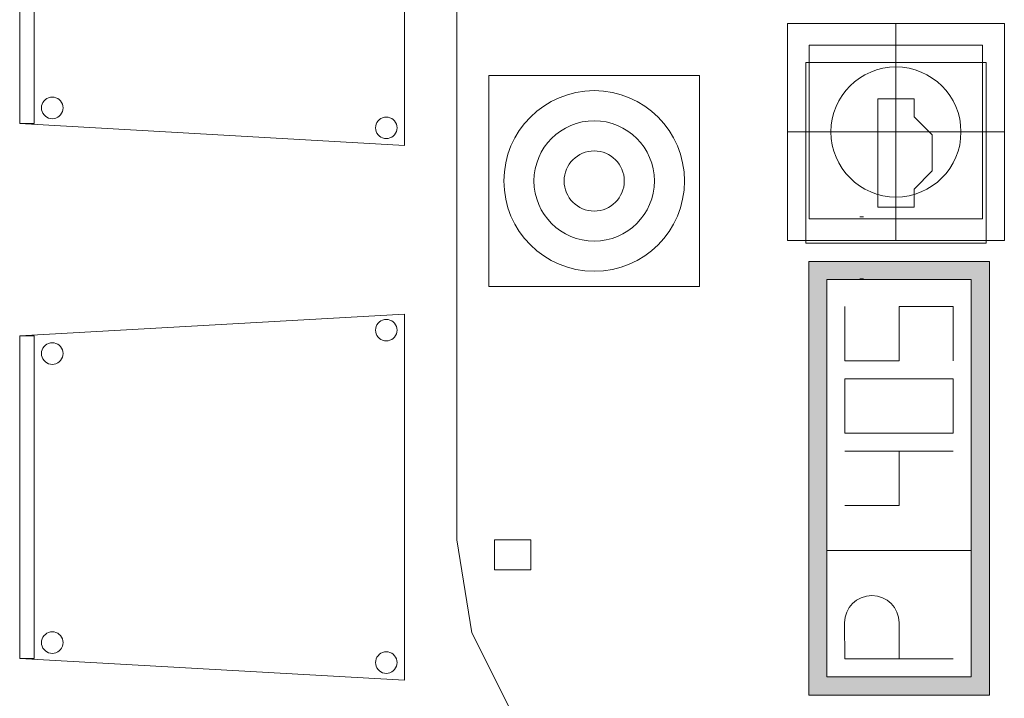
# Model space of a CAD drawing. Header units: metres. Extents: x 397.7 to 427.5, y 12.7 to 28.4.
# Tile 9 of 126: x 401.5 to 402.8, y 25.5 to 26.4. Entities that reach past the tile are written whole.
import ezdxf

# ---------------------------------------------------------------- set-up
doc = ezdxf.new("R2010")
doc.units = ezdxf.units.M
for name, color, linetype, lineweight in [('02_MOBILIARIO', 7, 'Continuous', 18), ('A-DETL-____-MBND', 7, 'Continuous', 18), ('A-DETL-GENF-OTLN', 7, 'Continuous', 18)]:
    doc.layers.add(name, color=color, linetype=linetype, lineweight=lineweight)

# ---------------------------------------------------------------- blocks, each defined once
blk = doc.blocks.new('Family - Cadira confident_P5-151559-08_TEL_P5')
at = {"layer": 'A-DETL-____-MBND', "color": 253, "true_color": 0xaaaaaa}
for p, q in [((0, 0.4765), (0.5326, 0.5065)), ((0.5326, 0.5065), (0, 0.4765)), ((0.5326, 0.5065), (0.5326, 0)), ((0.5326, 0), (0.5326, 0.5065)), ((0.4935, 0.4893), (0.4946, 0.4917)), ((0.4946, 0.4917), (0.4935, 0.4893)), ((0.4946, 0.4917), (0.4961, 0.4938)), ((0.4961, 0.4938), (0.4946, 0.4917)), ((0.4961, 0.4938), (0.4979, 0.4957)), ((0.4979, 0.4957), (0.4961, 0.4938)), ((0.4979, 0.4957), (0.5, 0.4972)), ((0.5, 0.4972), (0.4979, 0.4957)), ((0.5, 0.4972), (0.5024, 0.4983)), ((0.5024, 0.4983), (0.5, 0.4972)), ((0.5024, 0.4983), (0.5049, 0.4989)), ((0.5049, 0.4989), (0.5024, 0.4983)), ((0.5049, 0.4989), (0.5075, 0.4992)), ((0.5075, 0.4992), (0.5049, 0.4989)), ((0.5075, 0.4992), (0.5101, 0.4989)), ((0.5101, 0.4989), (0.5075, 0.4992)), ((0.5101, 0.4989), (0.5126, 0.4983)), ((0.5126, 0.4983), (0.5101, 0.4989)), ((0.5126, 0.4983), (0.515, 0.4972)), ((0.515, 0.4972), (0.5126, 0.4983)), ((0.515, 0.4972), (0.5171, 0.4957)), ((0.5171, 0.4957), (0.515, 0.4972)), ((0.5171, 0.4957), (0.519, 0.4938)), ((0.519, 0.4938), (0.5171, 0.4957)), ((0.519, 0.4938), (0.5204, 0.4917)), ((0.5204, 0.4917), (0.519, 0.4938)), ((0.5204, 0.4917), (0.5215, 0.4893)), ((0.5215, 0.4893), (0.5204, 0.4917)), ((0.4926, 0.4842), (0.4928, 0.4868)), ((0.4928, 0.4868), (0.4926, 0.4842)), ((0.4928, 0.4816), (0.4926, 0.4842)), ((0.4926, 0.4842), (0.4928, 0.4816)), ((0.4928, 0.4868), (0.4935, 0.4893)), ((0.4935, 0.4893), (0.4928, 0.4868)), ((0.4935, 0.4791), (0.4928, 0.4816)), ((0.4928, 0.4816), (0.4935, 0.4791)), ((0.4946, 0.4768), (0.4935, 0.4791)), ((0.4935, 0.4791), (0.4946, 0.4768)), ((0.5215, 0.4791), (0.5204, 0.4768)), ((0.5204, 0.4768), (0.5215, 0.4791)), ((0.5215, 0.4893), (0.5222, 0.4868)), ((0.5222, 0.4868), (0.5215, 0.4893)), ((0.5222, 0.4816), (0.5215, 0.4791)), ((0.5215, 0.4791), (0.5222, 0.4816)), ((0.5222, 0.4868), (0.5224, 0.4842)), ((0.5224, 0.4842), (0.5222, 0.4868)), ((0.5224, 0.4842), (0.5222, 0.4816)), ((0.5222, 0.4816), (0.5224, 0.4842)), ((0, 0.03), (0, 0.4765)), ((0, 0.4765), (0, 0.03)), ((0, 0.4765), (0.02, 0.4765)), ((0, 0.03), (0, 0.4765)), ((0.02, 0.4765), (0, 0.4765)), ((0, 0.4765), (0, 0.03)), ((0.02, 0.4765), (0.02, 0.03)), ((0.02, 0.03), (0.02, 0.4765)), ((0.0355, 0.4633), (0.0376, 0.4648)), ((0.0376, 0.4648), (0.0355, 0.4633)), ((0.0376, 0.4648), (0.04, 0.4659)), ((0.04, 0.4659), (0.0376, 0.4648)), ((0.04, 0.4659), (0.0425, 0.4666)), ((0.0425, 0.4666), (0.04, 0.4659)), ((0.0425, 0.4666), (0.0451, 0.4668)), ((0.0451, 0.4668), (0.0425, 0.4666)), ((0.0451, 0.4668), (0.0477, 0.4666)), ((0.0477, 0.4666), (0.0451, 0.4668)), ((0.0477, 0.4666), (0.0502, 0.4659)), ((0.0502, 0.4659), (0.0477, 0.4666)), ((0.0502, 0.4659), (0.0526, 0.4648)), ((0.0526, 0.4648), (0.0502, 0.4659)), ((0.0526, 0.4648), (0.0547, 0.4633)), ((0.0547, 0.4633), (0.0526, 0.4648)), ((0.4961, 0.4746), (0.4946, 0.4768)), ((0.4946, 0.4768), (0.4961, 0.4746)), ((0.4979, 0.4728), (0.4961, 0.4746)), ((0.4961, 0.4746), (0.4979, 0.4728)), ((0.5, 0.4713), (0.4979, 0.4728)), ((0.4979, 0.4728), (0.5, 0.4713)), ((0.5024, 0.4702), (0.5, 0.4713)), ((0.5, 0.4713), (0.5024, 0.4702)), ((0.5049, 0.4695), (0.5024, 0.4702)), ((0.5024, 0.4702), (0.5049, 0.4695)), ((0.5075, 0.4693), (0.5049, 0.4695)), ((0.5049, 0.4695), (0.5075, 0.4693)), ((0.5101, 0.4695), (0.5075, 0.4693)), ((0.5075, 0.4693), (0.5101, 0.4695)), ((0.5126, 0.4702), (0.5101, 0.4695)), ((0.5101, 0.4695), (0.5126, 0.4702)), ((0.515, 0.4713), (0.5126, 0.4702)), ((0.5126, 0.4702), (0.515, 0.4713)), ((0.5171, 0.4728), (0.515, 0.4713)), ((0.515, 0.4713), (0.5171, 0.4728)), ((0.519, 0.4746), (0.5171, 0.4728)), ((0.5171, 0.4728), (0.519, 0.4746)), ((0.5204, 0.4768), (0.519, 0.4746)), ((0.519, 0.4746), (0.5204, 0.4768)), ((0.0302, 0.4519), (0.0304, 0.4545)), ((0.0304, 0.4545), (0.0302, 0.4519)), ((0.0304, 0.4493), (0.0302, 0.4519)), ((0.0302, 0.4519), (0.0304, 0.4493)), ((0.0304, 0.4545), (0.0311, 0.457)), ((0.0311, 0.457), (0.0304, 0.4545)), ((0.0311, 0.457), (0.0322, 0.4593)), ((0.0322, 0.4593), (0.0311, 0.457)), ((0.0322, 0.4593), (0.0337, 0.4615)), ((0.0337, 0.4615), (0.0322, 0.4593)), ((0.0337, 0.4615), (0.0355, 0.4633)), ((0.0355, 0.4633), (0.0337, 0.4615)), ((0.0547, 0.4633), (0.0565, 0.4615)), ((0.0565, 0.4615), (0.0547, 0.4633)), ((0.0565, 0.4615), (0.058, 0.4593)), ((0.058, 0.4593), (0.0565, 0.4615)), ((0.058, 0.4593), (0.0591, 0.457)), ((0.0591, 0.457), (0.058, 0.4593)), ((0.0591, 0.457), (0.0598, 0.4545)), ((0.0598, 0.4545), (0.0591, 0.457)), ((0.0598, 0.4545), (0.06, 0.4519)), ((0.06, 0.4519), (0.0598, 0.4545)), ((0.06, 0.4519), (0.0598, 0.4493)), ((0.0598, 0.4493), (0.06, 0.4519)), ((0.0311, 0.4468), (0.0304, 0.4493)), ((0.0304, 0.4493), (0.0311, 0.4468)), ((0.0322, 0.4444), (0.0311, 0.4468)), ((0.0311, 0.4468), (0.0322, 0.4444)), ((0.0337, 0.4423), (0.0322, 0.4444)), ((0.0322, 0.4444), (0.0337, 0.4423)), ((0.0355, 0.4404), (0.0337, 0.4423)), ((0.0337, 0.4423), (0.0355, 0.4404)), ((0.0376, 0.4389), (0.0355, 0.4404)), ((0.0355, 0.4404), (0.0376, 0.4389)), ((0.04, 0.4378), (0.0376, 0.4389)), ((0.0376, 0.4389), (0.04, 0.4378)), ((0.0425, 0.4372), (0.04, 0.4378)), ((0.04, 0.4378), (0.0425, 0.4372)), ((0.0451, 0.4369), (0.0425, 0.4372)), ((0.0425, 0.4372), (0.0451, 0.4369)), ((0.0477, 0.4372), (0.0451, 0.4369)), ((0.0451, 0.4369), (0.0477, 0.4372)), ((0.0502, 0.4378), (0.0477, 0.4372)), ((0.0477, 0.4372), (0.0502, 0.4378)), ((0.0526, 0.4389), (0.0502, 0.4378)), ((0.0502, 0.4378), (0.0526, 0.4389)), ((0.0547, 0.4404), (0.0526, 0.4389)), ((0.0526, 0.4389), (0.0547, 0.4404)), ((0.0565, 0.4423), (0.0547, 0.4404)), ((0.0547, 0.4404), (0.0565, 0.4423)), ((0.058, 0.4444), (0.0565, 0.4423)), ((0.0565, 0.4423), (0.058, 0.4444)), ((0.0591, 0.4468), (0.058, 0.4444)), ((0.058, 0.4444), (0.0591, 0.4468)), ((0.0598, 0.4493), (0.0591, 0.4468)), ((0.0591, 0.4468), (0.0598, 0.4493)), ((0.0304, 0.0545), (0.0311, 0.057)), ((0.0311, 0.057), (0.0304, 0.0545)), ((0.0311, 0.057), (0.0322, 0.0593)), ((0.0322, 0.0593), (0.0311, 0.057)), ((0.0322, 0.0593), (0.0337, 0.0615)), ((0.0337, 0.0615), (0.0322, 0.0593)), ((0.0337, 0.0615), (0.0355, 0.0633)), ((0.0355, 0.0633), (0.0337, 0.0615)), ((0.0355, 0.0633), (0.0376, 0.0648)), ((0.0376, 0.0648), (0.0355, 0.0633)), ((0.0376, 0.0648), (0.04, 0.0659)), ((0.04, 0.0659), (0.0376, 0.0648)), ((0.04, 0.0659), (0.0425, 0.0666)), ((0.0425, 0.0666), (0.04, 0.0659)), ((0.0425, 0.0666), (0.0451, 0.0668)), ((0.0451, 0.0668), (0.0425, 0.0666)), ((0.0451, 0.0668), (0.0477, 0.0666)), ((0.0477, 0.0666), (0.0451, 0.0668)), ((0.0477, 0.0666), (0.0502, 0.0659)), ((0.0502, 0.0659), (0.0477, 0.0666)), ((0.0502, 0.0659), (0.0526, 0.0648)), ((0.0526, 0.0648), (0.0502, 0.0659)), ((0.0526, 0.0648), (0.0547, 0.0633)), ((0.0547, 0.0633), (0.0526, 0.0648)), ((0.0547, 0.0633), (0.0565, 0.0615)), ((0.0565, 0.0615), (0.0547, 0.0633)), ((0.0565, 0.0615), (0.058, 0.0593)), ((0.058, 0.0593), (0.0565, 0.0615)), ((0.058, 0.0593), (0.0591, 0.057)), ((0.0591, 0.057), (0.058, 0.0593)), ((0.0591, 0.057), (0.0598, 0.0545)), ((0.0598, 0.0545), (0.0591, 0.057)), ((0.0302, 0.0519), (0.0304, 0.0545)), ((0.0304, 0.0545), (0.0302, 0.0519)), ((0.0304, 0.0493), (0.0302, 0.0519)), ((0.0302, 0.0519), (0.0304, 0.0493)), ((0.0311, 0.0468), (0.0304, 0.0493)), ((0.0304, 0.0493), (0.0311, 0.0468)), ((0.0322, 0.0444), (0.0311, 0.0468)), ((0.0311, 0.0468), (0.0322, 0.0444)), ((0.0337, 0.0423), (0.0322, 0.0444)), ((0.0322, 0.0444), (0.0337, 0.0423)), ((0.0355, 0.0404), (0.0337, 0.0423)), ((0.0337, 0.0423), (0.0355, 0.0404)), ((0.0565, 0.0423), (0.0547, 0.0404)), ((0.0547, 0.0404), (0.0565, 0.0423)), ((0.058, 0.0444), (0.0565, 0.0423)), ((0.0565, 0.0423), (0.058, 0.0444)), ((0.0591, 0.0468), (0.058, 0.0444)), ((0.058, 0.0444), (0.0591, 0.0468)), ((0.0598, 0.0493), (0.0591, 0.0468)), ((0.0591, 0.0468), (0.0598, 0.0493)), ((0.0598, 0.0545), (0.06, 0.0519)), ((0.06, 0.0519), (0.0598, 0.0545)), ((0.06, 0.0519), (0.0598, 0.0493)), ((0.0598, 0.0493), (0.06, 0.0519)), ((0.5326, 0), (0, 0.03)), ((0, 0.03), (0.5326, 0)), ((0.02, 0.03), (0, 0.03)), ((0, 0.03), (0.02, 0.03)), ((0.0376, 0.0389), (0.0355, 0.0404)), ((0.0355, 0.0404), (0.0376, 0.0389)), ((0.04, 0.0378), (0.0376, 0.0389)), ((0.0376, 0.0389), (0.04, 0.0378)), ((0.0425, 0.0372), (0.04, 0.0378)), ((0.04, 0.0378), (0.0425, 0.0372)), ((0.0451, 0.0369), (0.0425, 0.0372)), ((0.0425, 0.0372), (0.0451, 0.0369)), ((0.0477, 0.0372), (0.0451, 0.0369)), ((0.0451, 0.0369), (0.0477, 0.0372)), ((0.0502, 0.0378), (0.0477, 0.0372)), ((0.0477, 0.0372), (0.0502, 0.0378)), ((0.0526, 0.0389), (0.0502, 0.0378)), ((0.0502, 0.0378), (0.0526, 0.0389)), ((0.0547, 0.0404), (0.0526, 0.0389)), ((0.0526, 0.0389), (0.0547, 0.0404)), ((0.4928, 0.0268), (0.4935, 0.0293)), ((0.4935, 0.0293), (0.4928, 0.0268)), ((0.4935, 0.0293), (0.4946, 0.0317)), ((0.4946, 0.0317), (0.4935, 0.0293)), ((0.4946, 0.0317), (0.4961, 0.0338)), ((0.4961, 0.0338), (0.4946, 0.0317)), ((0.4961, 0.0338), (0.4979, 0.0357)), ((0.4979, 0.0357), (0.4961, 0.0338)), ((0.4979, 0.0357), (0.5, 0.0372)), ((0.5, 0.0372), (0.4979, 0.0357)), ((0.5, 0.0372), (0.5024, 0.0383)), ((0.5024, 0.0383), (0.5, 0.0372)), ((0.5024, 0.0383), (0.5049, 0.0389)), ((0.5049, 0.0389), (0.5024, 0.0383)), ((0.5049, 0.0389), (0.5075, 0.0392)), ((0.5075, 0.0392), (0.5049, 0.0389)), ((0.5075, 0.0392), (0.5101, 0.0389)), ((0.5101, 0.0389), (0.5075, 0.0392)), ((0.5101, 0.0389), (0.5126, 0.0383)), ((0.5126, 0.0383), (0.5101, 0.0389)), ((0.5126, 0.0383), (0.515, 0.0372)), ((0.515, 0.0372), (0.5126, 0.0383)), ((0.515, 0.0372), (0.5171, 0.0357)), ((0.5171, 0.0357), (0.515, 0.0372)), ((0.5171, 0.0357), (0.519, 0.0338)), ((0.519, 0.0338), (0.5171, 0.0357)), ((0.519, 0.0338), (0.5204, 0.0317)), ((0.5204, 0.0317), (0.519, 0.0338)), ((0.5204, 0.0317), (0.5215, 0.0293)), ((0.5215, 0.0293), (0.5204, 0.0317)), ((0.5215, 0.0293), (0.5222, 0.0268)), ((0.5222, 0.0268), (0.5215, 0.0293)), ((0.4926, 0.0242), (0.4928, 0.0268)), ((0.4928, 0.0268), (0.4926, 0.0242)), ((0.4928, 0.0216), (0.4926, 0.0242)), ((0.4926, 0.0242), (0.4928, 0.0216)), ((0.4935, 0.0191), (0.4928, 0.0216)), ((0.4928, 0.0216), (0.4935, 0.0191)), ((0.4946, 0.0168), (0.4935, 0.0191)), ((0.4935, 0.0191), (0.4946, 0.0168)), ((0.4961, 0.0146), (0.4946, 0.0168)), ((0.4946, 0.0168), (0.4961, 0.0146)), ((0.4979, 0.0128), (0.4961, 0.0146)), ((0.4961, 0.0146), (0.4979, 0.0128)), ((0.519, 0.0146), (0.5171, 0.0128)), ((0.5171, 0.0128), (0.519, 0.0146)), ((0.5204, 0.0168), (0.519, 0.0146)), ((0.519, 0.0146), (0.5204, 0.0168)), ((0.5215, 0.0191), (0.5204, 0.0168)), ((0.5204, 0.0168), (0.5215, 0.0191)), ((0.5222, 0.0216), (0.5215, 0.0191)), ((0.5215, 0.0191), (0.5222, 0.0216)), ((0.5222, 0.0268), (0.5224, 0.0242)), ((0.5224, 0.0242), (0.5222, 0.0268)), ((0.5224, 0.0242), (0.5222, 0.0216)), ((0.5222, 0.0216), (0.5224, 0.0242)), ((0.5, 0.0113), (0.4979, 0.0128)), ((0.4979, 0.0128), (0.5, 0.0113)), ((0.5024, 0.0102), (0.5, 0.0113)), ((0.5, 0.0113), (0.5024, 0.0102)), ((0.5049, 0.0095), (0.5024, 0.0102)), ((0.5024, 0.0102), (0.5049, 0.0095)), ((0.5075, 0.0093), (0.5049, 0.0095)), ((0.5049, 0.0095), (0.5075, 0.0093)), ((0.5101, 0.0095), (0.5075, 0.0093)), ((0.5075, 0.0093), (0.5101, 0.0095)), ((0.5126, 0.0102), (0.5101, 0.0095)), ((0.5101, 0.0095), (0.5126, 0.0102)), ((0.515, 0.0113), (0.5126, 0.0102)), ((0.5126, 0.0102), (0.515, 0.0113)), ((0.5171, 0.0128), (0.515, 0.0113)), ((0.515, 0.0113), (0.5171, 0.0128))]:
    blk.add_line(p, q, dxfattribs=at)
blk = doc.blocks.new('Family - Taula 200X120_P5-151650-08_TEL_P5')
at = {"layer": 'A-DETL-____-MBND', "color": 253, "true_color": 0xaaaaaa}
for p, q in [((0, 0.4965), (0, 1.4896)), ((0, 1.4896), (0, 0.4965)), ((0.0204, 0.368), (0, 0.4965)), ((0, 0.4965), (0.0204, 0.368)), ((0.0521, 0.4551), (0.0521, 0.4965)), ((0.0521, 0.4965), (0.1021, 0.4965)), ((0.1021, 0.4965), (0.0521, 0.4965)), ((0.0521, 0.4965), (0.0521, 0.4551)), ((0.1021, 0.4965), (0.1021, 0.4551)), ((0.1021, 0.4551), (0.1021, 0.4965)), ((0.1021, 0.4551), (0.0521, 0.4551)), ((0.0521, 0.4551), (0.1021, 0.4551)), ((0.0804, 0.2483), (0.0204, 0.368)), ((0.0204, 0.368), (0.0804, 0.2483))]:
    blk.add_line(p, q, dxfattribs=at)
blk = doc.blocks.new('Family - Cadira confident_P5-151966-08_TEL_P5')
at = {"layer": 'A-DETL-____-MBND', "color": 253, "true_color": 0xaaaaaa}
for p, q in [((0, 0.4765), (0.5326, 0.5065)), ((0.5326, 0.5065), (0, 0.4765)), ((0.5326, 0.5065), (0.5326, 0)), ((0.5326, 0), (0.5326, 0.5065)), ((0.4935, 0.4893), (0.4946, 0.4917)), ((0.4946, 0.4917), (0.4935, 0.4893)), ((0.4946, 0.4917), (0.4961, 0.4938)), ((0.4961, 0.4938), (0.4946, 0.4917)), ((0.4961, 0.4938), (0.4979, 0.4957)), ((0.4979, 0.4957), (0.4961, 0.4938)), ((0.4979, 0.4957), (0.5, 0.4972)), ((0.5, 0.4972), (0.4979, 0.4957)), ((0.5, 0.4972), (0.5024, 0.4983)), ((0.5024, 0.4983), (0.5, 0.4972)), ((0.5024, 0.4983), (0.5049, 0.4989)), ((0.5049, 0.4989), (0.5024, 0.4983)), ((0.5049, 0.4989), (0.5075, 0.4992)), ((0.5075, 0.4992), (0.5049, 0.4989)), ((0.5075, 0.4992), (0.5101, 0.4989)), ((0.5101, 0.4989), (0.5075, 0.4992)), ((0.5101, 0.4989), (0.5126, 0.4983)), ((0.5126, 0.4983), (0.5101, 0.4989)), ((0.5126, 0.4983), (0.515, 0.4972)), ((0.515, 0.4972), (0.5126, 0.4983)), ((0.515, 0.4972), (0.5171, 0.4957)), ((0.5171, 0.4957), (0.515, 0.4972)), ((0.5171, 0.4957), (0.519, 0.4938)), ((0.519, 0.4938), (0.5171, 0.4957)), ((0.519, 0.4938), (0.5204, 0.4917)), ((0.5204, 0.4917), (0.519, 0.4938)), ((0.5204, 0.4917), (0.5215, 0.4893)), ((0.5215, 0.4893), (0.5204, 0.4917)), ((0.4926, 0.4842), (0.4928, 0.4868)), ((0.4928, 0.4868), (0.4926, 0.4842)), ((0.4928, 0.4816), (0.4926, 0.4842)), ((0.4926, 0.4842), (0.4928, 0.4816)), ((0.4928, 0.4868), (0.4935, 0.4893)), ((0.4935, 0.4893), (0.4928, 0.4868)), ((0.4935, 0.4791), (0.4928, 0.4816)), ((0.4928, 0.4816), (0.4935, 0.4791)), ((0.4946, 0.4768), (0.4935, 0.4791)), ((0.4935, 0.4791), (0.4946, 0.4768)), ((0.5215, 0.4791), (0.5204, 0.4768)), ((0.5204, 0.4768), (0.5215, 0.4791)), ((0.5215, 0.4893), (0.5222, 0.4868)), ((0.5222, 0.4868), (0.5215, 0.4893)), ((0.5222, 0.4816), (0.5215, 0.4791)), ((0.5215, 0.4791), (0.5222, 0.4816)), ((0.5222, 0.4868), (0.5224, 0.4842)), ((0.5224, 0.4842), (0.5222, 0.4868)), ((0.5224, 0.4842), (0.5222, 0.4816)), ((0.5222, 0.4816), (0.5224, 0.4842)), ((0, 0.03), (0, 0.4765)), ((0, 0.4765), (0, 0.03)), ((0, 0.4765), (0.02, 0.4765)), ((0, 0.03), (0, 0.4765)), ((0.02, 0.4765), (0, 0.4765)), ((0, 0.4765), (0, 0.03)), ((0.02, 0.4765), (0.02, 0.03)), ((0.02, 0.03), (0.02, 0.4765)), ((0.0355, 0.4633), (0.0376, 0.4648)), ((0.0376, 0.4648), (0.0355, 0.4633)), ((0.0376, 0.4648), (0.04, 0.4659)), ((0.04, 0.4659), (0.0376, 0.4648)), ((0.04, 0.4659), (0.0425, 0.4666)), ((0.0425, 0.4666), (0.04, 0.4659)), ((0.0425, 0.4666), (0.0451, 0.4668)), ((0.0451, 0.4668), (0.0425, 0.4666)), ((0.0451, 0.4668), (0.0477, 0.4666)), ((0.0477, 0.4666), (0.0451, 0.4668)), ((0.0477, 0.4666), (0.0502, 0.4659)), ((0.0502, 0.4659), (0.0477, 0.4666)), ((0.0502, 0.4659), (0.0526, 0.4648)), ((0.0526, 0.4648), (0.0502, 0.4659)), ((0.0526, 0.4648), (0.0547, 0.4633)), ((0.0547, 0.4633), (0.0526, 0.4648)), ((0.4961, 0.4746), (0.4946, 0.4768)), ((0.4946, 0.4768), (0.4961, 0.4746)), ((0.4979, 0.4728), (0.4961, 0.4746)), ((0.4961, 0.4746), (0.4979, 0.4728)), ((0.5, 0.4713), (0.4979, 0.4728)), ((0.4979, 0.4728), (0.5, 0.4713)), ((0.5024, 0.4702), (0.5, 0.4713)), ((0.5, 0.4713), (0.5024, 0.4702)), ((0.5049, 0.4695), (0.5024, 0.4702)), ((0.5024, 0.4702), (0.5049, 0.4695)), ((0.5075, 0.4693), (0.5049, 0.4695)), ((0.5049, 0.4695), (0.5075, 0.4693)), ((0.5101, 0.4695), (0.5075, 0.4693)), ((0.5075, 0.4693), (0.5101, 0.4695)), ((0.5126, 0.4702), (0.5101, 0.4695)), ((0.5101, 0.4695), (0.5126, 0.4702)), ((0.515, 0.4713), (0.5126, 0.4702)), ((0.5126, 0.4702), (0.515, 0.4713)), ((0.5171, 0.4728), (0.515, 0.4713)), ((0.515, 0.4713), (0.5171, 0.4728)), ((0.519, 0.4746), (0.5171, 0.4728)), ((0.5171, 0.4728), (0.519, 0.4746)), ((0.5204, 0.4768), (0.519, 0.4746)), ((0.519, 0.4746), (0.5204, 0.4768)), ((0.0302, 0.4519), (0.0304, 0.4545)), ((0.0304, 0.4545), (0.0302, 0.4519)), ((0.0304, 0.4493), (0.0302, 0.4519)), ((0.0302, 0.4519), (0.0304, 0.4493)), ((0.0304, 0.4545), (0.0311, 0.457)), ((0.0311, 0.457), (0.0304, 0.4545)), ((0.0311, 0.457), (0.0322, 0.4593)), ((0.0322, 0.4593), (0.0311, 0.457)), ((0.0322, 0.4593), (0.0337, 0.4615)), ((0.0337, 0.4615), (0.0322, 0.4593)), ((0.0337, 0.4615), (0.0355, 0.4633)), ((0.0355, 0.4633), (0.0337, 0.4615)), ((0.0547, 0.4633), (0.0565, 0.4615)), ((0.0565, 0.4615), (0.0547, 0.4633)), ((0.0565, 0.4615), (0.058, 0.4593)), ((0.058, 0.4593), (0.0565, 0.4615)), ((0.058, 0.4593), (0.0591, 0.457)), ((0.0591, 0.457), (0.058, 0.4593)), ((0.0591, 0.457), (0.0598, 0.4545)), ((0.0598, 0.4545), (0.0591, 0.457)), ((0.0598, 0.4545), (0.06, 0.4519)), ((0.06, 0.4519), (0.0598, 0.4545)), ((0.06, 0.4519), (0.0598, 0.4493)), ((0.0598, 0.4493), (0.06, 0.4519)), ((0.0311, 0.4468), (0.0304, 0.4493)), ((0.0304, 0.4493), (0.0311, 0.4468)), ((0.0322, 0.4444), (0.0311, 0.4468)), ((0.0311, 0.4468), (0.0322, 0.4444)), ((0.0337, 0.4423), (0.0322, 0.4444)), ((0.0322, 0.4444), (0.0337, 0.4423)), ((0.0355, 0.4404), (0.0337, 0.4423)), ((0.0337, 0.4423), (0.0355, 0.4404)), ((0.0376, 0.4389), (0.0355, 0.4404)), ((0.0355, 0.4404), (0.0376, 0.4389)), ((0.04, 0.4378), (0.0376, 0.4389)), ((0.0376, 0.4389), (0.04, 0.4378)), ((0.0425, 0.4372), (0.04, 0.4378)), ((0.04, 0.4378), (0.0425, 0.4372)), ((0.0451, 0.4369), (0.0425, 0.4372)), ((0.0425, 0.4372), (0.0451, 0.4369)), ((0.0477, 0.4372), (0.0451, 0.4369)), ((0.0451, 0.4369), (0.0477, 0.4372)), ((0.0502, 0.4378), (0.0477, 0.4372)), ((0.0477, 0.4372), (0.0502, 0.4378)), ((0.0526, 0.4389), (0.0502, 0.4378)), ((0.0502, 0.4378), (0.0526, 0.4389)), ((0.0547, 0.4404), (0.0526, 0.4389)), ((0.0526, 0.4389), (0.0547, 0.4404)), ((0.0565, 0.4423), (0.0547, 0.4404)), ((0.0547, 0.4404), (0.0565, 0.4423)), ((0.058, 0.4444), (0.0565, 0.4423)), ((0.0565, 0.4423), (0.058, 0.4444)), ((0.0591, 0.4468), (0.058, 0.4444)), ((0.058, 0.4444), (0.0591, 0.4468)), ((0.0598, 0.4493), (0.0591, 0.4468)), ((0.0591, 0.4468), (0.0598, 0.4493)), ((0.0304, 0.0545), (0.0311, 0.057)), ((0.0311, 0.057), (0.0304, 0.0545)), ((0.0311, 0.057), (0.0322, 0.0593)), ((0.0322, 0.0593), (0.0311, 0.057)), ((0.0322, 0.0593), (0.0337, 0.0615)), ((0.0337, 0.0615), (0.0322, 0.0593)), ((0.0337, 0.0615), (0.0355, 0.0633)), ((0.0355, 0.0633), (0.0337, 0.0615)), ((0.0355, 0.0633), (0.0376, 0.0648)), ((0.0376, 0.0648), (0.0355, 0.0633)), ((0.0376, 0.0648), (0.04, 0.0659)), ((0.04, 0.0659), (0.0376, 0.0648)), ((0.04, 0.0659), (0.0425, 0.0666)), ((0.0425, 0.0666), (0.04, 0.0659)), ((0.0425, 0.0666), (0.0451, 0.0668)), ((0.0451, 0.0668), (0.0425, 0.0666)), ((0.0451, 0.0668), (0.0477, 0.0666)), ((0.0477, 0.0666), (0.0451, 0.0668)), ((0.0477, 0.0666), (0.0502, 0.0659)), ((0.0502, 0.0659), (0.0477, 0.0666)), ((0.0502, 0.0659), (0.0526, 0.0648)), ((0.0526, 0.0648), (0.0502, 0.0659)), ((0.0526, 0.0648), (0.0547, 0.0633)), ((0.0547, 0.0633), (0.0526, 0.0648)), ((0.0547, 0.0633), (0.0565, 0.0615)), ((0.0565, 0.0615), (0.0547, 0.0633)), ((0.0565, 0.0615), (0.058, 0.0593)), ((0.058, 0.0593), (0.0565, 0.0615)), ((0.058, 0.0593), (0.0591, 0.057)), ((0.0591, 0.057), (0.058, 0.0593)), ((0.0591, 0.057), (0.0598, 0.0545)), ((0.0598, 0.0545), (0.0591, 0.057)), ((0.0302, 0.0519), (0.0304, 0.0545)), ((0.0304, 0.0545), (0.0302, 0.0519)), ((0.0304, 0.0493), (0.0302, 0.0519)), ((0.0302, 0.0519), (0.0304, 0.0493)), ((0.0311, 0.0468), (0.0304, 0.0493)), ((0.0304, 0.0493), (0.0311, 0.0468)), ((0.0322, 0.0444), (0.0311, 0.0468)), ((0.0311, 0.0468), (0.0322, 0.0444)), ((0.0337, 0.0423), (0.0322, 0.0444)), ((0.0322, 0.0444), (0.0337, 0.0423)), ((0.0355, 0.0404), (0.0337, 0.0423)), ((0.0337, 0.0423), (0.0355, 0.0404)), ((0.0565, 0.0423), (0.0547, 0.0404)), ((0.0547, 0.0404), (0.0565, 0.0423)), ((0.058, 0.0444), (0.0565, 0.0423)), ((0.0565, 0.0423), (0.058, 0.0444)), ((0.0591, 0.0468), (0.058, 0.0444)), ((0.058, 0.0444), (0.0591, 0.0468)), ((0.0598, 0.0493), (0.0591, 0.0468)), ((0.0591, 0.0468), (0.0598, 0.0493)), ((0.0598, 0.0545), (0.06, 0.0519)), ((0.06, 0.0519), (0.0598, 0.0545)), ((0.06, 0.0519), (0.0598, 0.0493)), ((0.0598, 0.0493), (0.06, 0.0519)), ((0.5326, 0), (0, 0.03)), ((0, 0.03), (0.5326, 0)), ((0.02, 0.03), (0, 0.03)), ((0, 0.03), (0.02, 0.03)), ((0.0376, 0.0389), (0.0355, 0.0404)), ((0.0355, 0.0404), (0.0376, 0.0389)), ((0.04, 0.0378), (0.0376, 0.0389)), ((0.0376, 0.0389), (0.04, 0.0378)), ((0.0425, 0.0372), (0.04, 0.0378)), ((0.04, 0.0378), (0.0425, 0.0372)), ((0.0451, 0.0369), (0.0425, 0.0372)), ((0.0425, 0.0372), (0.0451, 0.0369)), ((0.0477, 0.0372), (0.0451, 0.0369)), ((0.0451, 0.0369), (0.0477, 0.0372)), ((0.0502, 0.0378), (0.0477, 0.0372)), ((0.0477, 0.0372), (0.0502, 0.0378)), ((0.0526, 0.0389), (0.0502, 0.0378)), ((0.0502, 0.0378), (0.0526, 0.0389)), ((0.0547, 0.0404), (0.0526, 0.0389)), ((0.0526, 0.0389), (0.0547, 0.0404)), ((0.4928, 0.0268), (0.4935, 0.0293)), ((0.4935, 0.0293), (0.4928, 0.0268)), ((0.4935, 0.0293), (0.4946, 0.0317)), ((0.4946, 0.0317), (0.4935, 0.0293)), ((0.4946, 0.0317), (0.4961, 0.0338)), ((0.4961, 0.0338), (0.4946, 0.0317)), ((0.4961, 0.0338), (0.4979, 0.0357)), ((0.4979, 0.0357), (0.4961, 0.0338)), ((0.4979, 0.0357), (0.5, 0.0372)), ((0.5, 0.0372), (0.4979, 0.0357)), ((0.5, 0.0372), (0.5024, 0.0383)), ((0.5024, 0.0383), (0.5, 0.0372)), ((0.5024, 0.0383), (0.5049, 0.0389)), ((0.5049, 0.0389), (0.5024, 0.0383)), ((0.5049, 0.0389), (0.5075, 0.0392)), ((0.5075, 0.0392), (0.5049, 0.0389)), ((0.5075, 0.0392), (0.5101, 0.0389)), ((0.5101, 0.0389), (0.5075, 0.0392)), ((0.5101, 0.0389), (0.5126, 0.0383)), ((0.5126, 0.0383), (0.5101, 0.0389)), ((0.5126, 0.0383), (0.515, 0.0372)), ((0.515, 0.0372), (0.5126, 0.0383)), ((0.515, 0.0372), (0.5171, 0.0357)), ((0.5171, 0.0357), (0.515, 0.0372)), ((0.5171, 0.0357), (0.519, 0.0338)), ((0.519, 0.0338), (0.5171, 0.0357)), ((0.519, 0.0338), (0.5204, 0.0317)), ((0.5204, 0.0317), (0.519, 0.0338)), ((0.5204, 0.0317), (0.5215, 0.0293)), ((0.5215, 0.0293), (0.5204, 0.0317)), ((0.5215, 0.0293), (0.5222, 0.0268)), ((0.5222, 0.0268), (0.5215, 0.0293)), ((0.4926, 0.0242), (0.4928, 0.0268)), ((0.4928, 0.0268), (0.4926, 0.0242)), ((0.4928, 0.0216), (0.4926, 0.0242)), ((0.4926, 0.0242), (0.4928, 0.0216)), ((0.4935, 0.0191), (0.4928, 0.0216)), ((0.4928, 0.0216), (0.4935, 0.0191)), ((0.4946, 0.0168), (0.4935, 0.0191)), ((0.4935, 0.0191), (0.4946, 0.0168)), ((0.4961, 0.0146), (0.4946, 0.0168)), ((0.4946, 0.0168), (0.4961, 0.0146)), ((0.4979, 0.0128), (0.4961, 0.0146)), ((0.4961, 0.0146), (0.4979, 0.0128)), ((0.519, 0.0146), (0.5171, 0.0128)), ((0.5171, 0.0128), (0.519, 0.0146)), ((0.5204, 0.0168), (0.519, 0.0146)), ((0.519, 0.0146), (0.5204, 0.0168)), ((0.5215, 0.0191), (0.5204, 0.0168)), ((0.5204, 0.0168), (0.5215, 0.0191)), ((0.5222, 0.0216), (0.5215, 0.0191)), ((0.5215, 0.0191), (0.5222, 0.0216)), ((0.5222, 0.0268), (0.5224, 0.0242)), ((0.5224, 0.0242), (0.5222, 0.0268)), ((0.5224, 0.0242), (0.5222, 0.0216)), ((0.5222, 0.0216), (0.5224, 0.0242)), ((0.5, 0.0113), (0.4979, 0.0128)), ((0.4979, 0.0128), (0.5, 0.0113)), ((0.5024, 0.0102), (0.5, 0.0113)), ((0.5, 0.0113), (0.5024, 0.0102)), ((0.5049, 0.0095), (0.5024, 0.0102)), ((0.5024, 0.0102), (0.5049, 0.0095)), ((0.5075, 0.0093), (0.5049, 0.0095)), ((0.5049, 0.0095), (0.5075, 0.0093)), ((0.5101, 0.0095), (0.5075, 0.0093)), ((0.5075, 0.0093), (0.5101, 0.0095)), ((0.5126, 0.0102), (0.5101, 0.0095)), ((0.5101, 0.0095), (0.5126, 0.0102)), ((0.515, 0.0113), (0.5126, 0.0102)), ((0.5126, 0.0102), (0.515, 0.0113)), ((0.5171, 0.0128), (0.515, 0.0113)), ((0.515, 0.0113), (0.5171, 0.0128))]:
    blk.add_line(p, q, dxfattribs=at)
blk = doc.blocks.new('LONDR55-XX_ZZ-ARQ-CAA-M3D-Londres55_ifc-1-08_TEL_P5')
at = {"layer": '02_MOBILIARIO', "color": 253, "lineweight": 18, "true_color": 0xaaaaaa}
for name, p in [('Family - Taula 200X120_P5-151650-08_TEL_P5', (402.0742, 25.1953)), ('Family - Cadira confident_P5-151966-08_TEL_P5', (401.4689, 26.2377)), ('Family - Cadira confident_P5-151559-08_TEL_P5', (401.4689, 25.4977))]:
    blk.add_blockref(name, p, dxfattribs=at)
blk = doc.blocks.new('ZYR_05_02_05 PT 4COL Terra - 4SC_ 2SAI_2VD-903827-08_TEL_P5')
at = {"layer": 'A-DETL-____-MBND', "true_color": 0x3c0aff}
h = blk.add_hatch(color=180, dxfattribs=at)
h.paths.add_polyline_path([(-0.3288, -0.125), (0.2712, -0.125), (0.2712, 0.125), (-0.3288, 0.125)])
h.paths.add_polyline_path([(-0.3038, -0.1), (-0.3038, 0.1), (0.2462, 0.1), (0.2462, -0.1)])
at = {"layer": 'A-DETL-____-MBND', "color": 180, "true_color": 0x3c0aff}
for p, q in [((0.2712, 0.125), (-0.3288, 0.125)), ((-0.3288, 0.125), (-0.3288, -0.125)), ((-0.3288, 0.125), (0.2712, 0.125)), ((-0.3288, 0.125), (-0.3288, -0.125)), ((0.2712, -0.125), (0.2712, 0.125)), ((0.2712, 0.125), (0.2712, -0.125)), ((-0.3038, -0.1), (-0.3038, 0.1)), ((-0.3038, 0.1), (0.2462, 0.1)), ((-0.3038, 0.1), (0.2462, 0.1)), ((-0.3038, -0.1), (-0.3038, 0.1)), ((-0.1288, 0.1), (-0.1288, -0.1)), ((0.2462, 0.1), (0.2462, -0.1)), ((0.2462, 0.1), (0.2462, -0.1)), ((-0.2788, 0.075), (-0.2288, 0.0754)), ((-0.2788, 0.075), (-0.2788, -0.075)), ((-0.0663, 0.075), (-0.0663, 0)), ((0.0087, 0.075), (0.0087, -0.075)), ((0.1087, 0.075), (0.0337, 0.075)), ((0.0337, 0.075), (0.0337, -0.075)), ((0.1087, -0.075), (0.1087, 0.075)), ((0.2087, 0.075), (0.1337, 0.075)), ((0.1337, 0.075), (0.1337, 0)), ((-0.2788, 0), (-0.2288, 0)), ((-0.0663, 0), (0.0087, 0)), ((0.1337, 0), (0.2087, 0)), ((0.2087, 0), (0.2087, -0.075)), ((0.0337, -0.075), (0.1087, -0.075)), ((0.2087, -0.075), (0.1337, -0.075)), ((0.2462, -0.1), (-0.3038, -0.1)), ((0.2462, -0.1), (-0.3038, -0.1)), ((-0.3288, -0.125), (0.2712, -0.125)), ((0.2712, -0.125), (-0.3288, -0.125))]:
    blk.add_line(p, q, dxfattribs=at)
blk.add_arc((-0.2288, 0.0377), 0.0377, 270, 90, dxfattribs=at)
blk = doc.blocks.new('ZYR_08_01_02 Presa Simple Terra - 02 HDMI-926649-08_TEL_P5')
at = {"layer": 'A-DETL-____-MBND', "color": 6, "true_color": 0xff00ff}
for p, q in [((0.0927, 0.125), (0.3427, 0.125)), ((0.0927, -0.125), (0.0927, 0.125)), ((0.3427, 0.125), (0.3427, -0.125)), ((0.1427, 0.025), (0.1427, -0.025)), ((0.1427, 0.025), (0.2927, 0.025)), ((0.2927, 0.025), (0.2927, -0.025)), ((0.1677, 0), (0.2677, 0)), ((0.1427, -0.025), (0.1677, -0.025)), ((0.1677, -0.025), (0.1927, -0.05)), ((0.2677, -0.025), (0.2427, -0.05)), ((0.2927, -0.025), (0.2677, -0.025)), ((0.1927, -0.05), (0.2427, -0.05)), ((0.3427, -0.125), (0.0927, -0.125))]:
    blk.add_line(p, q, dxfattribs=at)
blk = doc.blocks.new('ZYR_08_04 Altaveu Sostre Encastat - Altaveu Encastat 08 _Rect_-911407-08_TEL_P5')
at = {"layer": 'A-DETL-GENF-OTLN', "color": 6, "true_color": 0xff00ff}
for p, q in [((-0.145825, 0.145825), (0.145825, 0.145825)), ((-0.145825, -0.145825), (-0.145825, 0.145825)), ((0.145825, 0.145825), (0.145825, -0.145825)), ((0.145825, -0.145825), (-0.145825, -0.145825))]:
    blk.add_line(p, q, dxfattribs=at)
for radius in [0.125, 0.083333, 0.041667]:
    blk.add_circle((0, 0), radius, dxfattribs=at)
blk = doc.blocks.new('ZYR_05_02_02 Presa Terra - 03 Presa Previsió-801313-08_TEL_P5')
at = {"layer": 'A-DETL-____-MBND'}
for p, q in [((0.0104, 0.15), (0.3104, 0.15)), ((0.0104, -0.15), (0.0104, 0.15)), ((0.1604, 0.15), (0.1604, -0.15)), ((0.3104, 0.15), (0.3104, -0.15)), ((0.0404, 0.12), (0.2804, 0.12)), ((0.0404, -0.12), (0.0404, 0.12)), ((0.2804, 0.12), (0.2804, -0.12)), ((-0.0428, 0.045), (-0.0428, 0.05)), ((0.0428, 0.045), (0.0428, 0.05)), ((0.0104, 0), (0.3104, 0)), ((0.2804, -0.12), (0.0404, -0.12)), ((0.3104, -0.15), (0.0104, -0.15))]:
    blk.add_line(p, q, dxfattribs=at)
blk.add_circle((0.1604, 0), 0.09, dxfattribs=at)

msp = doc.modelspace()

# ---------------------------------------------------------------- block references
at = {"lineweight": 5}
msp.add_blockref('LONDR55-XX_ZZ-ARQ-CAA-M3D-Londres55_ifc-1-08_TEL_P5', (0, 0), dxfattribs=at)
at = {"layer": 'A-DETL-____-MBND', "rotation": 89.9999999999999}
msp.add_blockref('ZYR_05_02_02 Presa Terra - 03 Presa Previsió-801313-08_TEL_P5', (402.682, 26.0958), dxfattribs=at)
at = {"layer": 'A-DETL-____-MBND', "color": 6, "true_color": 0xff00ff, "rotation": 89.9999999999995}
msp.add_blockref('ZYR_08_01_02 Presa Simple Terra - 02 HDMI-926649-08_TEL_P5', (402.682, 26.0095), dxfattribs=at)
at = {"layer": 'A-DETL-____-MBND', "color": 180, "true_color": 0x3c0aff, "rotation": 89.9999999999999}
msp.add_blockref('ZYR_05_02_05 PT 4COL Terra - 4SC_ 2SAI_2VD-903827-08_TEL_P5', (402.6863, 25.8058), dxfattribs=at)
at = {"layer": 'A-DETL-GENF-OTLN', "color": 6, "true_color": 0xff00ff}
msp.add_blockref('ZYR_08_04 Altaveu Sostre Encastat - Altaveu Encastat 08 _Rect_-911407-08_TEL_P5', (402.2642, 26.1884), dxfattribs=at)

doc.saveas('drawing.dxf')
